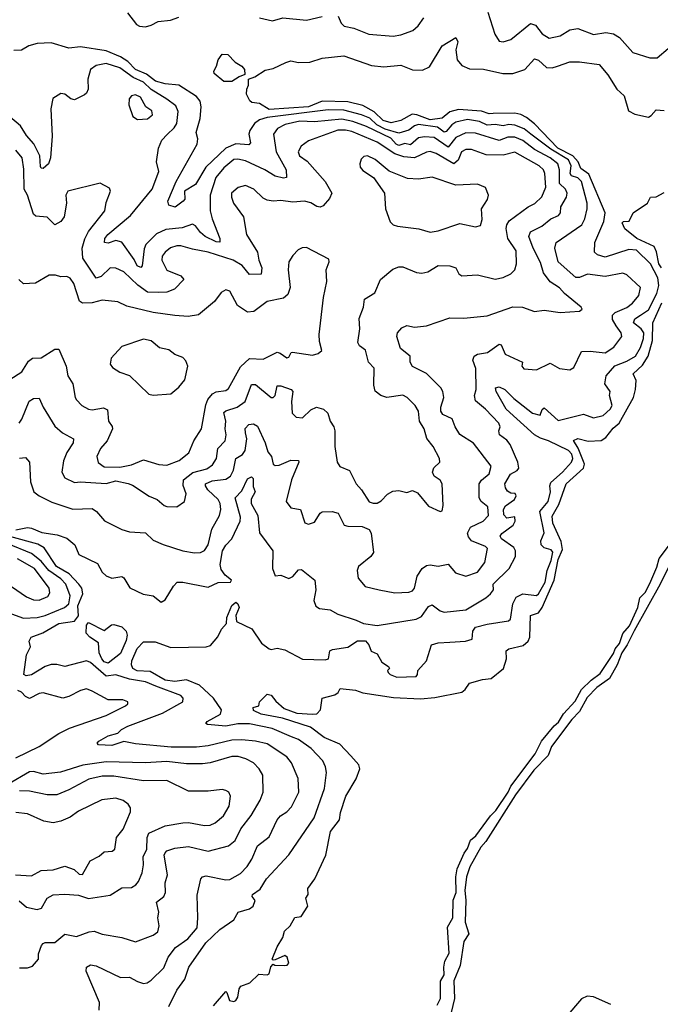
# Model space of a CAD drawing. Extents: x 1552294 to 1694791, y 811929 to 917222.
# Tile 167 of 256: x 1598235 to 1601495, y 862925 to 867939. Entities that reach past the tile are written whole.
import ezdxf

# ---------------------------------------------------------------- set-up
doc = ezdxf.new("R2010")
doc.units = 0

msp = doc.modelspace()

# ---------------------------------------------------------------- linework, layer by layer
at = {"layer": '0CON10XD'}
for points in [[(1598783.8, 867973.8), (1598830, 867915), (1598845.8, 867905.8), (1598875, 867902), (1598905, 867910), (1598940, 867930), (1599003.6, 867936.4), (1599045, 867952.2)], [(1599455, 867948.1), (1599522.7, 867932.7), (1599575, 867948.2), (1599695, 867935.5), (1599774.6, 867955.4)], [(1599856.5, 867956.5), (1599870.7, 867920.7), (1599886.7, 867905), (1599935.3, 867895.3), (1600012.5, 867865), (1600135.4, 867854.6), (1600175, 867861.5), (1600236.7, 867883.3), (1600263.3, 867906.7), (1600291.6, 867948.4)], [(1600617.1, 867977.1), (1600652.5, 867865), (1600675, 867829.2), (1600695, 867825.7), (1600735, 867837.1), (1600835, 867918.7), (1600860.5, 867910.5), (1600895, 867867.5), (1600930, 867845), (1600985, 867856.5), (1601035, 867886.2), (1601075, 867894.6), (1601155, 867862.5), (1601217.4, 867872.6), (1601257.3, 867867.3), (1601287.6, 867847.6), (1601355, 867771.4), (1601442.5, 867745), (1601478.8, 867745), (1601535, 867791.9)], [(1600645, 867460.3), (1600625, 867458.6), (1600585, 867472.2), (1600468.2, 867481.8), (1600425, 867468.9), (1600385, 867436.8), (1600325, 867429.4), (1600255.8, 867454.2), (1600233.2, 867456.8), (1600175, 867426.2), (1600125, 867413.4), (1600085, 867425.8), (1600040.1, 867470.1), (1599981.9, 867501.9), (1599905, 867521.1), (1599775, 867523.9), (1599705, 867494.5), (1599505, 867481.4), (1599455, 867511.9), (1599417.2, 867517.2), (1599405.7, 867525), (1599389.5, 867559.5), (1599391.1, 867585), (1599400, 867605), (1599400, 867635), (1599432.1, 867647.9), (1599485, 867682.5), (1599525, 867690), (1599589.5, 867720.5), (1599615, 867730), (1599655, 867721.4), (1599712.4, 867722.4), (1599775, 867742.1), (1599885, 867755.3), (1600025, 867705.7), (1600088.8, 867698.8), (1600175, 867706.4), (1600235, 867683.5), (1600285, 867682.2), (1600320.9, 867699.1), (1600385, 867805.6), (1600455, 867848.8), (1600465.6, 867825.6), (1600455.6, 867784.4), (1600461.1, 867735), (1600485.9, 867705.9), (1600525, 867688.2), (1600595, 867687.3), (1600694.5, 867665.5), (1600745, 867664.7), (1600805.5, 867685), (1600855, 867740), (1600875, 867733.3), (1600915.8, 867695.8), (1600945, 867693.2), (1600971.9, 867701.9), (1601035, 867724.6), (1601085, 867723.9), (1601185, 867710), (1601227.9, 867657.9), (1601275, 867585.5), (1601310.7, 867550.7), (1601332.9, 867475), (1601365, 867458.1), (1601435, 867443.1), (1601449.7, 867450.3), (1601475, 867479.2), (1601515, 867475.7)], [(1598215, 865340.8), (1598275, 865353.3), (1598295, 865350), (1598348.3, 865328.3), (1598426, 865316), (1598475, 865299), (1598515.3, 865265.3), (1598536.4, 865215), (1598630.6, 865170.6), (1598655.4, 865125), (1598675, 865106.4), (1598705, 865095.5), (1598755, 865104.4), (1598765, 865097.5), (1598795.4, 865045.4), (1598864, 865014), (1598915, 865005.5), (1598955, 864973.5), (1598975, 864984.5), (1599017.9, 865055), (1599037.1, 865075), (1599065, 865075.5), (1599195, 865049.1), (1599245, 865073.1), (1599307.5, 865075), (1599313.8, 865085), (1599281.1, 865111.1), (1599260, 865140), (1599256.3, 865165), (1599268.2, 865235), (1599285, 865263.8), (1599315.3, 865294.7), (1599357.5, 865385), (1599358.2, 865405), (1599332.7, 865505), (1599365, 865539.6), (1599395, 865600.9), (1599415, 865611.8), (1599422.9, 865602.9), (1599422.7, 865562.7), (1599433.3, 865535), (1599412.5, 865497.5), (1599413.5, 865475), (1599446.7, 865415), (1599455, 865325.7), (1599523.3, 865235), (1599522.7, 865145), (1599535, 865106.7), (1599565, 865110), (1599605, 865093.8), (1599625, 865104.2), (1599655, 865138), (1599669.7, 865139.7), (1599737.5, 865085), (1599743.1, 865035), (1599731.5, 864981.5), (1599742.7, 864952.7), (1599760.9, 864940.9), (1599815, 864934.5), (1599855, 864911.4), (1599948.3, 864881.7), (1599985, 864864.3), (1600055, 864854.6), (1600253.3, 864886.7), (1600280.2, 864899.8), (1600315, 864950.6), (1600335, 864959.4), (1600375, 864928.8), (1600395, 864922.5), (1600505, 864934.6), (1600608.1, 864995), (1600631.4, 865015), (1600646, 865035), (1600644.3, 865065), (1600725.6, 865144.4), (1600757.7, 865205), (1600759.1, 865235), (1600750.7, 865250.7), (1600687.3, 865295), (1600680.7, 865309.3), (1600688.2, 865321.8), (1600745.8, 865365), (1600757.5, 865385), (1600755, 865407.1), (1600715, 865400.5), (1600698.4, 865418.4), (1600698.2, 865445), (1600707, 865463), (1600754.2, 865495), (1600761.9, 865515), (1600756.9, 865526.9), (1600735, 865528.2), (1600718.1, 865538.1), (1600706.8, 865555), (1600703.8, 865575), (1600732.5, 865625), (1600766.3, 865643.7), (1600775.2, 865655), (1600770.5, 865685), (1600731.5, 865775), (1600715, 865797.3), (1600677.9, 865825), (1600673.8, 865845), (1600680, 865865), (1600673.8, 865885), (1600606.4, 865956.4), (1600555, 865998.6), (1600550.6, 866025), (1600558.2, 866055), (1600557.3, 866162.7), (1600541.4, 866205), (1600548.6, 866225), (1600564.7, 866235.3), (1600615.8, 866244.2), (1600675.8, 866285.8), (1600685, 866283.8), (1600705.5, 866235), (1600793.8, 866195), (1600790, 866175), (1600801.3, 866161.3), (1600865, 866156.7), (1600935, 866190), (1600982.3, 866162.3), (1601035, 866156.1), (1601055, 866168.1), (1601095, 866248.9), (1601138.6, 866251.4), (1601215, 866242.7), (1601259.5, 866270.5), (1601300, 866325), (1601295.9, 866345), (1601270.7, 866379.3), (1601252.2, 866412.2), (1601252.9, 866435), (1601265, 866447.4), (1601325, 866472.7), (1601354.1, 866495), (1601385.9, 866535), (1601394.7, 866575), (1601325, 866640), (1601305, 866647.3), (1601215, 866631.2), (1601125, 866643.3), (1601085, 866626.7), (1601065, 866626.2), (1600976.1, 866705), (1600959.3, 866775), (1600965, 866804.2), (1601096, 866895), (1601111.2, 866925), (1601124, 866975), (1601123.2, 867005), (1601094.8, 867115), (1601075, 867133.7), (1601043.9, 867143.9), (1601036.6, 867155), (1601041.4, 867195), (1601027.9, 867225), (1600938.9, 867278.9), (1600836.2, 867356.2), (1600802.8, 867382.8), (1600755, 867401.5), (1600725, 867404.2), (1600695, 867398.3), (1600655, 867405.8), (1600615, 867401), (1600575, 867419.7), (1600515, 867430.2), (1600455, 867416.8), (1600435, 867403.5), (1600405, 867369), (1600395, 867366.4), (1600362, 867392), (1600265, 867404.2), (1600245, 867397.9), (1600215, 867375.7), (1600165, 867360.3), (1600095, 867381.1), (1600053.4, 867403.4), (1600017.4, 867437.4), (1599975, 867454.9), (1599885, 867478), (1599805, 867479.1), (1599495, 867440), (1599455, 867428.1), (1599429.6, 867410.4), (1599406.2, 867375), (1599401.9, 867355), (1599409.1, 867310.9), (1599401.2, 867301.2), (1599335, 867306.3), (1599285, 867284.8), (1599182.4, 867187.6), (1599130.1, 867099.9), (1599074.4, 867065), (1599075.6, 867025), (1599067.5, 867015), (1599026.5, 866983.5), (1598993.8, 866995), (1598990, 867015), (1599031.9, 867115), (1599138.6, 867305), (1599142.6, 867332.6), (1599133.9, 867363.9), (1599153.2, 867435), (1599158.2, 867495), (1599153.9, 867523.9), (1599135, 867547.3), (1599045, 867605.2), (1598975, 867611.9), (1598926, 867626), (1598881.3, 867661.3), (1598825, 867684.6), (1598785, 867726.6), (1598749, 867749), (1598675, 867780.4), (1598545, 867800), (1598485, 867793.1), (1598395, 867821.2), (1598325, 867816.6), (1598282, 867805), (1598245, 867784.3), (1598205, 867782.5)], [(1599315, 867623.8), (1599275, 867623.8), (1599224.4, 867664.4), (1599222.7, 867677.3), (1599237.7, 867702.3), (1599245.7, 867735), (1599265, 867763.8), (1599295, 867761.2), (1599332, 867722), (1599365, 867702.3), (1599380, 867685), (1599380.6, 867659.4), (1599351.6, 867648.4), (1599315, 867623.8)], [(1598235, 865706.7), (1598265, 865710), (1598285.5, 865685.5), (1598291.1, 865585), (1598306.8, 865535), (1598333.7, 865513.7), (1598398.3, 865481.7), (1598505, 865446.1), (1598605, 865450.6), (1598625.4, 865435.4), (1598666.4, 865386.4), (1598755, 865342.9), (1598795, 865331.6), (1598875, 865325.4), (1598915, 865289.2), (1598965, 865265.8), (1599065, 865234.8), (1599125, 865224), (1599156.2, 865225), (1599175, 865235.6), (1599195, 865264.4), (1599212.9, 865345), (1599251.8, 865415), (1599258.8, 865445), (1599255.8, 865475), (1599246.2, 865495), (1599193, 865545), (1599180.3, 865565), (1599181.5, 865575), (1599215, 865591.1), (1599285, 865600), (1599307.7, 865615), (1599323.6, 865645), (1599334.8, 865705), (1599369.6, 865725), (1599383.6, 865745), (1599391.2, 865805), (1599384.6, 865835.4), (1599383.3, 865856.7), (1599402, 865878), (1599425, 865881.6), (1599445, 865869.6), (1599485.3, 865785), (1599498.2, 865738.2), (1599517.3, 865715), (1599525.5, 865675.5), (1599535, 865668.1), (1599555, 865670.8), (1599615, 865695.8), (1599654, 865695), (1599656.7, 865685), (1599618.5, 865595), (1599590.8, 865485), (1599615, 865454), (1599664.2, 865444.2), (1599686.6, 865376.6), (1599705, 865370), (1599735, 865380.5), (1599763.9, 865426.1), (1599775, 865433.5), (1599825.3, 865435.3), (1599855.7, 865425.7), (1599885.8, 865365.8), (1599905, 865360.3), (1599978.7, 865358.7), (1600013.6, 865343.6), (1600024.5, 865325), (1600035.7, 865225), (1600022.5, 865205), (1599959.2, 865155), (1599953.1, 865135), (1599957.1, 865095), (1599992.7, 865052.7), (1600065, 865036), (1600145, 865020.8), (1600215.3, 865024.7), (1600235, 865031.1), (1600244.4, 865045), (1600258.9, 865105), (1600284.2, 865145), (1600305, 865159.1), (1600325, 865162.2), (1600365, 865156.2), (1600415, 865166.9), (1600453, 865123), (1600505, 865105.8), (1600564.4, 865125), (1600603.1, 865175), (1600615.8, 865245.8), (1600606.1, 865256.1), (1600534.4, 865284.4), (1600518.7, 865305), (1600514.8, 865325), (1600529.2, 865355), (1600594.6, 865385), (1600620.8, 865415), (1600617.6, 865457.6), (1600583.9, 865485), (1600574, 865504), (1600574.2, 865575), (1600585.2, 865594.8), (1600625, 865626.5), (1600635.5, 865665), (1600545, 865782.9), (1600475, 865826.9), (1600450.9, 865865), (1600435.8, 865905.8), (1600389.2, 865929.2), (1600378, 865945), (1600377.9, 865965), (1600394.1, 866015), (1600389.2, 866045), (1600378.4, 866065), (1600305, 866137.4), (1600233.6, 866173.6), (1600222.5, 866195), (1600221.9, 866225), (1600174.1, 866265), (1600153.9, 866326.1), (1600158.5, 866345), (1600179.8, 866370.2), (1600205, 866381.5), (1600245, 866373.1), (1600305, 866379.2), (1600425, 866420.3), (1600495, 866418.5), (1600615, 866430.5), (1600745, 866476.6), (1600793.3, 866475), (1600855, 866452.5), (1600905, 866459.5), (1600985, 866447.3), (1601085, 866453.8), (1601097.5, 866465), (1601092.5, 866475), (1601008.6, 866545), (1600983.1, 866573.1), (1600935, 866604.5), (1600900.3, 866650.3), (1600885, 866702.2), (1600847.6, 866775), (1600826.7, 866835), (1600835, 866859.1), (1600893.1, 866886.9), (1600937.8, 866925), (1600977.5, 866942.5), (1600987.7, 866955), (1600989.1, 866985), (1601018.2, 867035), (1601020.9, 867055), (1601012.3, 867075), (1600982.8, 867105), (1600982.4, 867175), (1600973.1, 867205), (1600935.3, 867235), (1600855, 867278.2), (1600795, 867324.2), (1600755, 867340.5), (1600719.4, 867340.6), (1600675, 867324.4), (1600555, 867360.3), (1600505, 867363.4), (1600455, 867339.6), (1600415, 867289.8), (1600345, 867338.3), (1600295, 867342.3), (1600265, 867336.7), (1600225, 867301.2), (1600195, 867308.1), (1600165, 867297.6), (1600150.9, 867305), (1600124.8, 867335), (1599999.4, 867395), (1599930.6, 867420.6), (1599875, 867432.5), (1599735, 867419), (1599661.5, 867421.5), (1599586.7, 867405), (1599547.9, 867385), (1599527.3, 867355), (1599541, 867265), (1599590.8, 867175), (1599593.8, 867135), (1599578.2, 867131.8), (1599535, 867142.3), (1599482.9, 867175), (1599385, 867219.5), (1599345, 867228.4), (1599325, 867226.3), (1599274.7, 867185), (1599233.3, 867135), (1599205.2, 867045), (1599205, 866966), (1599214.8, 866924.8), (1599253.6, 866825), (1599254.1, 866805.9), (1599235, 866807.7), (1599179.1, 866835), (1599155.3, 866855), (1599129.7, 866889.7), (1599115, 866897.8), (1599061.5, 866878.5), (1598979.3, 866870.7), (1598932.2, 866847.8), (1598876.8, 866793.2), (1598868.6, 866771.4), (1598858.9, 866685), (1598852.6, 866677.4), (1598832.6, 866685), (1598818.5, 866718.5), (1598755, 866805.4), (1598725, 866813.6), (1598685, 866800.5), (1598667.5, 866805), (1598668.4, 866825), (1598683.5, 866845), (1598798.5, 866941.5), (1598909.4, 867075), (1598942.7, 867165), (1598932.3, 867215), (1598941.5, 867285), (1598959.1, 867325), (1598985.2, 867354.8), (1599021.8, 867388.2), (1599035, 867410.8), (1599041.2, 867471.2), (1599029.5, 867499.5), (1598984.5, 867534.5), (1598905, 867583.1), (1598865, 867621.4), (1598813.5, 867643.5), (1598745, 867693.5), (1598675, 867716.4), (1598623.8, 867706.2), (1598596.4, 867685), (1598582.5, 867635), (1598584.4, 867585), (1598576, 867565), (1598565, 867556), (1598515, 867530.8), (1598495, 867535.8), (1598465, 867559.2), (1598445, 867562.5), (1598403.4, 867536.6), (1598393.5, 867485), (1598401.3, 867345), (1598391.7, 867235), (1598382.8, 867205), (1598355, 867180.4), (1598345, 867183.3), (1598341.5, 867191.5), (1598338.2, 867245), (1598306.5, 867306.5), (1598269.6, 867349.6), (1598239, 867399), (1598185, 867444.5)], [(1598835, 867430), (1598885, 867434.4), (1598911.4, 867455), (1598907.1, 867475), (1598878, 867495), (1598850.8, 867545), (1598825, 867555.5), (1598805, 867550.8), (1598793.1, 867535), (1598791.1, 867505), (1598811.2, 867445), (1598835, 867430)], [(1598993.8, 862915), (1599035, 862997.8), (1599075.9, 863054.1), (1599095.4, 863115), (1599182, 863238), (1599253.8, 863306.2), (1599324.3, 863355), (1599347.1, 863395), (1599405, 863411.3), (1599423.6, 863425), (1599434.3, 863454.3), (1599418.8, 863475), (1599420, 863485), (1599459, 863511), (1599492.1, 863565), (1599604.3, 863685.7), (1599734.7, 863875), (1599785.8, 864025), (1599796.5, 864105), (1599792, 864135), (1599777.9, 864165), (1599718.6, 864228.6), (1599655, 864273.4), (1599618.1, 864288.1), (1599520.1, 864330.1), (1599405, 864353.3), (1599345, 864353.4), (1599285, 864341), (1599190.5, 864350.5), (1599183.3, 864355), (1599190, 864365), (1599256.7, 864403.3), (1599262.9, 864425), (1599222.1, 864485), (1599150.6, 864550.6), (1599085, 864577), (1599025, 864568.6), (1598976.2, 864575), (1598899.1, 864619.1), (1598833.5, 864623.5), (1598811.6, 864635), (1598804.6, 864654.6), (1598805.8, 864675), (1598833.7, 864736.3), (1598865, 864771.5), (1598925, 864771.1), (1599005, 864741.3), (1599185, 864744.8), (1599207.2, 864752.8), (1599242.9, 864797.1), (1599262.5, 864835), (1599288.6, 864865), (1599290.2, 864895), (1599315, 864956.7), (1599335, 864973.1), (1599345.3, 864965.3), (1599352.2, 864945), (1599334.6, 864905.4), (1599338, 864875), (1599416.7, 864836.7), (1599465.5, 864765), (1599505, 864735.6), (1599515, 864732.2), (1599545, 864738.5), (1599585, 864729.4), (1599675, 864683.1), (1599790.5, 864679.5), (1599806.7, 864685), (1599814, 864725), (1599827.3, 864732.7), (1599905.4, 864744.6), (1599953.9, 864776.1), (1599995.5, 864775.5), (1600012.5, 864755), (1600023.6, 864723.6), (1600055, 864710), (1600077.8, 864667.8), (1600112.5, 864645), (1600116.7, 864635), (1600107.5, 864625), (1600110, 864615), (1600120, 864605), (1600155, 864591.9), (1600252.5, 864595), (1600260, 864605), (1600261.2, 864625), (1600305.6, 864675), (1600331.4, 864755), (1600364.1, 864765.9), (1600425, 864769.5), (1600504.8, 864775.2), (1600537.5, 864785), (1600540.8, 864825), (1600554.2, 864845), (1600615, 864861), (1600722.5, 864877.5), (1600733.1, 864886.9), (1600744.3, 864965), (1600762.3, 864997.7), (1600795, 865014.8), (1600865, 865006.8), (1600875.6, 865015), (1600909.2, 865075), (1600918.8, 865135), (1600939.5, 865185), (1600947.9, 865227.9), (1600939.8, 865239.8), (1600905, 865250.2), (1600888.9, 865265), (1600887.5, 865285), (1600904.2, 865325.8), (1600883.1, 865435), (1600925.2, 865485), (1600936.7, 865535), (1600932.4, 865565), (1600937.6, 865582.4), (1600997.6, 865635), (1601043.2, 865685), (1601050.6, 865705), (1601045, 865727.1), (1601028.8, 865745), (1600926.6, 865795), (1600885, 865808.6), (1600855.4, 865825.4), (1600711, 865955), (1600659.7, 866045), (1600657.3, 866065), (1600675, 866068.8), (1600704.7, 866055), (1600750.2, 866010.2), (1600845, 865935.2), (1600884.4, 865925.6), (1600895, 865954), (1600905, 865962.9), (1600975, 865898.4), (1601105, 865930.4), (1601155, 865911.8), (1601205, 865923.8), (1601240.5, 865955), (1601250, 865975), (1601237.1, 866025), (1601240.8, 866045), (1601212.6, 866085), (1601220, 866125), (1601264.5, 866175.5), (1601325, 866199.3), (1601369.5, 866225), (1601395, 866270), (1601409.8, 866315), (1601410.9, 866345), (1601398.1, 866365), (1601359.2, 866395), (1601366.2, 866415), (1601395, 866434.3), (1601435, 866461.3), (1601477, 866545), (1601488, 866585), (1601483.3, 866625), (1601444.7, 866695), (1601375, 866765.3), (1601335, 866768.6), (1601215, 866730), (1601175, 866742.2), (1601160.8, 866755), (1601161.9, 866805), (1601208.1, 866911.9), (1601214.8, 866955), (1601132.3, 867152.3), (1601091.3, 867181.3), (1601078.2, 867215), (1601050.2, 867245), (1600974.7, 867285), (1600855, 867409.1), (1600815, 867440.3), (1600785, 867455.8), (1600755, 867462.6), (1600645, 867460.3)], [(1598284.4, 865995.6), (1598305, 866010.7), (1598335, 866011.4), (1598354.6, 865965), (1598415, 865868.9), (1598452.9, 865835), (1598508.6, 865805), (1598506.8, 865785), (1598475.3, 865735), (1598458, 865692), (1598449.1, 865635), (1598465.9, 865605.9), (1598515, 865582.3), (1598545, 865586.1), (1598675, 865577), (1598725, 865590.4), (1598787.2, 865577.2), (1598809.2, 865569.2), (1598895, 865512.7), (1598935.8, 865495), (1598970, 865465), (1598985, 865459.5), (1599035, 865458.1), (1599074.2, 865485), (1599082.5, 865525), (1599067, 865567), (1599069.4, 865595), (1599117.3, 865632.7), (1599187.4, 865652.6), (1599217.1, 865672.9), (1599237.6, 865705), (1599243.3, 865755), (1599281.2, 865795), (1599285.7, 865825.7), (1599280.8, 865855), (1599284, 865895), (1599275, 865938.6), (1599285, 865947.6), (1599342.7, 865965), (1599382.8, 865995), (1599415, 866081.8), (1599435, 866081.1), (1599515, 866015.5), (1599525, 866015.5), (1599536.2, 866025), (1599545, 866074.2), (1599565, 866073.9), (1599616.6, 866056.6), (1599625, 866045.8), (1599619.2, 865995), (1599622.2, 865935), (1599642, 865915), (1599675, 865911.5), (1599717.4, 865952.6), (1599745, 865965.5), (1599780.8, 865955), (1599803.3, 865935), (1599814.5, 865894.5), (1599834.2, 865865), (1599838.9, 865845), (1599839.1, 865765), (1599850.8, 865685), (1599865, 865663.8), (1599913.9, 865643.9), (1599948.1, 865575), (1599975.6, 865545), (1600014.6, 865484.6), (1600035, 865476.7), (1600055, 865477.8), (1600075, 865489.5), (1600106.7, 865523.3), (1600135, 865538), (1600165, 865541.1), (1600205, 865532), (1600235, 865541.3), (1600260.3, 865530.3), (1600315, 865461.6), (1600375, 865434.4), (1600385, 865438), (1600391.1, 865465), (1600385.9, 865575.9), (1600375, 865594.3), (1600344, 865615), (1600335.7, 865635), (1600343.7, 865656.3), (1600374, 865685), (1600372.5, 865705), (1600339.2, 865765), (1600306.7, 865806.7), (1600292.9, 865855), (1600269.5, 865895), (1600265.7, 865945.7), (1600247.9, 865975), (1600207.1, 866015), (1600185, 866026.3), (1600104.3, 866014.3), (1600074, 866025), (1600045, 866048), (1600037.9, 866077.9), (1600040, 866165), (1600010.6, 866195), (1599995, 866256), (1599965, 866278), (1599955.6, 866295), (1599966.7, 866365), (1599963.1, 866416.9), (1599984.5, 866475), (1599989.4, 866515), (1600042.1, 866547.9), (1600071.8, 866615), (1600135, 866667.6), (1600165, 866680.6), (1600185, 866680), (1600255, 866650.7), (1600281.6, 866648.4), (1600312.9, 866655), (1600365, 866686.7), (1600425, 866686), (1600454.4, 866674.4), (1600470.8, 866645), (1600485, 866634.4), (1600565, 866639.6), (1600655, 866617.1), (1600695, 866626.2), (1600734.6, 866645.4), (1600755.3, 866664.7), (1600763.8, 866695), (1600762.1, 866762.1), (1600718.8, 866825), (1600710.8, 866875), (1600713.8, 866895), (1600727.1, 866915), (1600823.5, 866985), (1600857.3, 867002.7), (1600893.2, 867036.8), (1600913.4, 867086.6), (1600908.1, 867155), (1600900.7, 867175), (1600879.4, 867195), (1600755, 867263.6), (1600695, 867249.7), (1600609.8, 867249.8), (1600535, 867277.7), (1600505, 867278), (1600484.1, 867265), (1600466.5, 867223.5), (1600445, 867205.2), (1600355, 867256.7), (1600325, 867266.7), (1600305, 867264.7), (1600245, 867236), (1600190.7, 867240.7), (1600145, 867256.1), (1600055.1, 867315.1), (1599925, 867368.9), (1599893.2, 867376.8), (1599855, 867375.9), (1599705, 867321.8), (1599668.2, 867295), (1599652.7, 867265), (1599659.1, 867245), (1599697.6, 867217.6), (1599790, 867115), (1599823.9, 867055), (1599811.5, 867028.5), (1599779.2, 866990.8), (1599765, 866983.5), (1599746.9, 866986.9), (1599716.9, 867006.9), (1599685, 867014.5), (1599625, 867009.6), (1599565, 867017.5), (1599525, 867014.4), (1599495, 867020), (1599475, 867030), (1599427.1, 867075), (1599385, 867094.5), (1599347.5, 867085), (1599313.5, 867055), (1599312.5, 867035), (1599323.3, 867005), (1599374.4, 866935), (1599390, 866845), (1599445.2, 866755.2), (1599451.6, 866715), (1599468.1, 866675), (1599465, 866643.1), (1599405, 866640.5), (1599367.5, 866687.5), (1599321.2, 866715), (1599195, 866755.6), (1599115, 866769.8), (1599055, 866787.9), (1599035, 866787.5), (1599003.2, 866776.8), (1598975, 866755.5), (1598960, 866735), (1598959.1, 866715), (1598985, 866663.1), (1599055, 866635.3), (1599070.9, 866615), (1599023.9, 866566.1), (1598985, 866552), (1598939.6, 866549.6), (1598885, 866551.5), (1598836.6, 866586.6), (1598765, 866654.7), (1598725, 866673.3), (1598695, 866674.6), (1598649.6, 866630.4), (1598625, 866622.5), (1598557.3, 866725), (1598553.5, 866775), (1598566.5, 866823.5), (1598585, 866859.6), (1598667.8, 866965), (1598675, 867007.5), (1598697.5, 867065), (1598691.7, 867081.7), (1598645, 867106.2), (1598480, 867065), (1598470, 867045), (1598473.9, 867005), (1598461.8, 866935), (1598445, 866911.1), (1598415, 866894.2), (1598375, 866932.5), (1598317.9, 866937.9), (1598305, 866948), (1598275.2, 867045), (1598258.3, 867075), (1598257, 867177), (1598247.6, 867235), (1598215, 867274.1)], [(1600325, 866857.5), (1600365, 866863.8), (1600475, 866900.6), (1600555, 866883.3), (1600579.8, 866890.2), (1600588.9, 866921.1), (1600585.5, 866975), (1600616.4, 867023.6), (1600621.4, 867045), (1600605.8, 867085), (1600565, 867100.5), (1600455, 867095.4), (1600335, 867136.7), (1600265, 867126.2), (1600209.1, 867130.9), (1600115, 867167.5), (1600045, 867226.2), (1600005, 867245.4), (1599987.4, 867242.6), (1599972.3, 867227.7), (1599965.5, 867205), (1599968.6, 867188.6), (1599981.2, 867171.2), (1600035.3, 867135.3), (1600091.1, 867055), (1600096.1, 866976.1), (1600120.2, 866910.2), (1600136.2, 866895), (1600157.8, 866887.8), (1600266.2, 866873.8), (1600325, 866857.5)], [(1601501.2, 866675), (1601487.7, 866695), (1601476, 866756), (1601464.2, 866784.2), (1601375.6, 866825), (1601315, 866874.4), (1601301.5, 866905), (1601308.5, 866911.5), (1601336.4, 866913.6), (1601357.3, 866955), (1601430.8, 867005), (1601445.2, 867034.8), (1601475, 867036.8), (1601515, 867059.4)], [(1598185, 866106.2), (1598245.8, 866145), (1598280.6, 866199.4), (1598300, 866215), (1598345, 866217.3), (1598415, 866261.5), (1598435, 866260.8), (1598471.2, 866175), (1598480.5, 866125), (1598506.4, 866085), (1598517.8, 866015), (1598525, 866002.5), (1598550.8, 865975), (1598585, 865955.6), (1598605, 865952.5), (1598662, 865962), (1598682.1, 865952.1), (1598687.3, 865895), (1598706.7, 865866.7), (1598707.7, 865855), (1598681.2, 865795), (1598646.5, 865755), (1598627.1, 865715), (1598634.2, 865684.2), (1598665, 865662.8), (1598745, 865659.8), (1598805, 865672.6), (1598865, 865697.7), (1598943.1, 865673.1), (1598985, 865670.4), (1599046.9, 865695), (1599095.9, 865734.1), (1599121.2, 865795), (1599160.8, 865855), (1599183, 865977), (1599193.1, 866005), (1599216.2, 866033.8), (1599235, 866043.5), (1599285, 866050.9), (1599298.5, 866061.5), (1599359.4, 866170.6), (1599405, 866212.9), (1599475, 866210.4), (1599545, 866245.6), (1599561.5, 866241.5), (1599595, 866216.7), (1599605, 866220), (1599616.4, 866243.6), (1599624.3, 866245.7), (1599725, 866230.6), (1599755, 866239.6), (1599772.3, 866255), (1599760.6, 866300.6), (1599759.4, 866335), (1599781.6, 866525), (1599798.2, 866605), (1599795.6, 866665), (1599810, 866705), (1599809.3, 866719.3), (1599695, 866778.1), (1599673.2, 866776.8), (1599652.6, 866767.4), (1599625, 866738), (1599605.7, 866705), (1599601.9, 866665), (1599611.5, 866575), (1599600, 866540), (1599578.5, 866521.5), (1599495, 866503.6), (1599426.5, 866453.5), (1599395, 866449.6), (1599343.9, 866483.9), (1599305, 866556.7), (1599285, 866563.3), (1599260.3, 866549.7), (1599226.3, 866503.7), (1599145, 866435.7), (1599092.5, 866427.5), (1599025, 866431.8), (1598915, 866448.2), (1598780.2, 866480.2), (1598735, 866502.5), (1598655, 866510), (1598605, 866496.8), (1598555, 866495.3), (1598540, 866505), (1598510.5, 866595), (1598491.9, 866621.9), (1598475, 866630.9), (1598445, 866628.6), (1598417.3, 866637.3), (1598385, 866638.5), (1598315, 866597.9), (1598254, 866594), (1598230.4, 866615)], [(1599221.7, 862918.3), (1599285, 862990), (1599290, 862985), (1599303.3, 862945), (1599325, 862939.2), (1599335, 862944.4), (1599345, 862962), (1599352.9, 863005), (1599361.5, 863018.5), (1599407.1, 863035), (1599451.5, 863078.5), (1599495, 863076.2), (1599505, 863081.2), (1599513.3, 863116.7), (1599525, 863130), (1599533.9, 863123.9), (1599582.7, 863122.7), (1599596, 863125), (1599604.2, 863135), (1599595.9, 863165.9), (1599585, 863173.3), (1599535, 863152.5), (1599525, 863150), (1599520, 863155), (1599545, 863217.5), (1599574, 863265), (1599582.7, 863297.3), (1599612, 863325), (1599635, 863367.5), (1599668.3, 863371.7), (1599701.9, 863425), (1599691.2, 863465), (1599703.3, 863485), (1599701.2, 863515), (1599738, 863565), (1599792.5, 863685), (1599816.9, 863805), (1599863.1, 863865), (1599867.4, 863902.6), (1599894.4, 863985), (1599947.2, 864072.8), (1599965.6, 864124.4), (1599961.4, 864145), (1599921.1, 864191.1), (1599865, 864250), (1599784.1, 864284.1), (1599715, 864337), (1599573.1, 864383.1), (1599465, 864403.4), (1599425, 864421.5), (1599423, 864437), (1599452.5, 864445), (1599456.2, 864465), (1599495, 864504.2), (1599515, 864500), (1599539.1, 864469.1), (1599582, 864432), (1599645, 864408.3), (1599725, 864402.9), (1599746.7, 864405), (1599765.7, 864424.3), (1599774, 864485), (1599839.5, 864500.5), (1599856.2, 864513.8), (1599867, 864533), (1599945, 864525.3), (1599981.9, 864511.9), (1600137, 864487), (1600275, 864481.1), (1600347.4, 864487.4), (1600485, 864515.5), (1600502.4, 864527.6), (1600525, 864560.8), (1600590.3, 864579.7), (1600635, 864584.6), (1600697.8, 864635), (1600712.7, 864685), (1600711.5, 864725), (1600725.3, 864734.7), (1600797, 864753), (1600823.3, 864775), (1600830.6, 864795), (1600834.7, 864905), (1600875, 864918.8), (1600894.6, 864945), (1600956, 865085), (1600975, 865190.3), (1600998.4, 865241.6), (1600991.6, 865281.6), (1600949.1, 865375), (1600945, 865410), (1600979, 865471), (1601016.4, 865575), (1601105, 865654.8), (1601109.5, 865675), (1601105, 865690), (1601077.4, 865757.4), (1601053.5, 865796.5), (1601075, 865806.1), (1601127.5, 865792.5), (1601195, 865796.7), (1601218.6, 865811.4), (1601255, 865858.1), (1601286.1, 865883.9), (1601358.8, 866015), (1601368.9, 866055), (1601371.8, 866101.8), (1601357.6, 866135), (1601405, 866180.4), (1601433.5, 866225), (1601456.1, 866305), (1601457.7, 866395), (1601503.7, 866496.3)], [(1598915, 866027.1), (1599005, 866033.3), (1599045, 866067.5), (1599075.7, 866105), (1599091.1, 866175), (1599080.9, 866200.9), (1599065, 866218.6), (1599025, 866234.4), (1598995, 866257.7), (1598947.6, 866267.6), (1598905, 866302.9), (1598865, 866311.5), (1598755, 866274.4), (1598701.4, 866215), (1598695.7, 866185), (1598707.4, 866167.4), (1598744.6, 866144.6), (1598795, 866127.5), (1598892.4, 866032.4), (1598915, 866027.1)], [(1598232.1, 865885), (1598246.1, 865903.9), (1598284.4, 865995.6)], [(1598327.6, 865267.6), (1598185, 865307)], [(1598193, 864913), (1598255, 864892), (1598325, 864895.6), (1598365, 864904.5), (1598463.8, 864945), (1598485, 864964.6), (1598493, 865005), (1598469.7, 865065), (1598445, 865091.7), (1598384.3, 865134.3), (1598345, 865181.1), (1598295, 865221), (1598171.7, 865271.7)], [(1598639.2, 862895), (1598641.8, 862935), (1598573.6, 863095), (1598576, 863115), (1598595, 863125.8), (1598625, 863122), (1598748.3, 863061.7), (1598795, 863063.6), (1598835, 863041.1), (1598865, 863031.9), (1598884, 863035), (1598905, 863048.9), (1598969, 863111), (1598990.3, 863165), (1599028.2, 863215), (1599091.5, 863258.5), (1599137.7, 863315), (1599142.7, 863365), (1599138.3, 863481.7), (1599156.5, 863565), (1599165.8, 863575), (1599185, 863578.8), (1599285, 863558.8), (1599305, 863560.8), (1599359.3, 863590.7), (1599393.7, 863626.3), (1599417.3, 863665), (1599445, 863732.2), (1599505, 863777.8), (1599545.5, 863865), (1599561.9, 863885), (1599595.3, 863904.7), (1599619.2, 863930.8), (1599655.4, 864005), (1599653.3, 864075), (1599618.2, 864155), (1599595.5, 864185), (1599495, 864251.1), (1599435, 864265.2), (1599365, 864272), (1599315, 864269.8), (1599195, 864241.7), (1599135, 864234.8), (1599005.9, 864234.1), (1598825, 864251.6), (1598765, 864263.1), (1598705, 864244), (1598636.1, 864246.1), (1598630, 864255), (1598638, 864265), (1598685, 864292.5), (1598734.4, 864305.6), (1598752.9, 864325), (1598785, 864341.8), (1598962.8, 864407.2), (1599065.3, 864464.7), (1599068.1, 864485), (1599055, 864497.7), (1598928.2, 864545), (1598875, 864567.6), (1598795, 864581), (1598725, 864603.4), (1598675, 864596.6), (1598595, 864666), (1598575, 864673.9), (1598465, 864646.2), (1598425, 864655.9), (1598395, 864655.2), (1598364.5, 864645), (1598295, 864603.8), (1598268.5, 864598.5), (1598255.8, 864605), (1598269.4, 864705), (1598291.2, 864745), (1598283.8, 864775), (1598293.3, 864795), (1598353.4, 864816.6), (1598435, 864863.8), (1598515, 864876.9), (1598535, 864903.5), (1598531.8, 864955), (1598557.5, 865015), (1598551, 865045), (1598535.9, 865065), (1598486.9, 865116.9), (1598422.5, 865155), (1598359.4, 865249.4), (1598327.6, 865267.6)], [(1600359.8, 862920.2), (1600376.7, 862955), (1600376.8, 863043.2), (1600396.1, 863075), (1600393.5, 863115), (1600399.6, 863145), (1600420.3, 863185), (1600412.6, 863317.4), (1600439.2, 863365), (1600440.6, 863455), (1600456.1, 863495), (1600455.2, 863575), (1600461.4, 863615), (1600497.1, 863695), (1600515, 863718.5), (1600529.4, 863760.6), (1600556.3, 863783.7), (1600630.5, 863885), (1600657.9, 863912.1), (1600721.1, 864005), (1600734.4, 864035.6), (1600859.1, 864200.9), (1600891, 864265), (1600955, 864342.8), (1600977.8, 864362.2), (1601003, 864405), (1601061.9, 864468.1), (1601095, 864527.8), (1601143.7, 864576.3), (1601189.7, 864610.3), (1601257.8, 864712.2), (1601265.8, 864735), (1601287, 864763), (1601305, 864812.7), (1601338.4, 864851.6), (1601380.2, 864945), (1601391.8, 864995), (1601417.9, 865022.1), (1601442.8, 865067.2), (1601478.2, 865151.8), (1601489.3, 865195), (1601541.6, 865265)], [(1598193.2, 865053.2), (1598269.9, 864999.9), (1598305, 864984.1), (1598335, 864983.1), (1598377.9, 865002.1), (1598389.3, 865020.7), (1598384.7, 865045), (1598310.7, 865145), (1598225, 865192.9)], [(1601548.3, 865175), (1601494.2, 865065), (1601362.3, 864827.7), (1601326.5, 864755), (1601299.6, 864715), (1601276.7, 864653.3), (1601236.9, 864585), (1601172.2, 864537.8), (1601123.2, 864486.8), (1601085, 864416.2), (1601045.8, 864375), (1600942.1, 864237.9), (1600925, 864192.5), (1600851.6, 864118.4), (1600758.8, 863991.2), (1600607, 863755), (1600582.1, 863725), (1600525.9, 863625), (1600509, 863575), (1600500.8, 863505), (1600506.4, 863455), (1600502.9, 863342.9), (1600520.8, 863285), (1600495.2, 863245), (1600477.5, 863122.5), (1600444, 863045), (1600448.9, 862955), (1600412.1, 862805)], [(1598685, 864662.5), (1598665, 864669.6), (1598652.7, 864685), (1598640.2, 864715), (1598636, 864766), (1598592, 864795), (1598573.9, 864815), (1598576, 864855), (1598585, 864870), (1598665, 864828.8), (1598703, 864857), (1598715, 864859.2), (1598755, 864846.9), (1598776.9, 864825), (1598781.9, 864805), (1598777, 864777), (1598748.7, 864711.3), (1598685, 864662.5)], [(1598215, 864180.6), (1598335, 864238), (1598435, 864304.7), (1598488.1, 864331.9), (1598675, 864395.9), (1598774, 864445), (1598786, 864455), (1598786.2, 864465), (1598760, 864475), (1598685, 864475.4), (1598605, 864520.6), (1598575, 864530.9), (1598545, 864523.8), (1598485, 864491.8), (1598455, 864484.7), (1598355, 864511.5), (1598335, 864508.4), (1598285, 864481.8), (1598265, 864491.8), (1598245, 864515.4), (1598226.4, 864523.6)], [(1598235, 863110.8), (1598275, 863110.4), (1598301.1, 863118.9), (1598331.2, 863155), (1598331.7, 863181.7), (1598345.5, 863224.5), (1598355, 863235.8), (1598365, 863240.8), (1598415, 863240), (1598465, 863282.5), (1598525, 863270.5), (1598588.6, 863295), (1598615, 863297.6), (1598655, 863282.7), (1598755, 863265.5), (1598825, 863242.9), (1598915, 863276.9), (1598937.8, 863295), (1598944.5, 863325), (1598938.1, 863365), (1598943.5, 863395), (1598931.2, 863445), (1598969.5, 863475), (1598977.3, 863495), (1598976.2, 863543.8), (1598988.2, 863585), (1598971.2, 863685), (1598975, 863697.5), (1598985, 863706.7), (1599025, 863720.6), (1599095, 863728.9), (1599195, 863704.6), (1599297.7, 863732.3), (1599331.2, 863758.8), (1599361.5, 863818.5), (1599413.6, 863886.4), (1599459.2, 863965), (1599473.9, 864005), (1599472.4, 864092.4), (1599454.4, 864125), (1599425.2, 864155.2), (1599386.1, 864176.1), (1599346.8, 864186.8), (1599315, 864186.5), (1599205, 864154.2), (1599165, 864149.5), (1599085, 864149.5), (1598985, 864162.3), (1598875, 864154.8), (1598675, 864160.5), (1598556.4, 864143.6), (1598442.5, 864107.5), (1598355, 864097.8), (1598305, 864110.7), (1598285, 864108.9), (1598175, 864045.2)], [(1598231.9, 863451.9), (1598269.5, 863419.5), (1598325, 863408.8), (1598347.1, 863415), (1598374.4, 863465), (1598405, 863482.7), (1598465, 863486.9), (1598535, 863480.8), (1598585, 863463.8), (1598695, 863481.8), (1598755, 863518.5), (1598805, 863519.6), (1598826.9, 863533.1), (1598839.9, 863550.1), (1598858, 863595), (1598865.2, 863634.8), (1598864.2, 863675.8), (1598882, 863715), (1598884.6, 863775.4), (1598893.2, 863796.8), (1598975, 863834.7), (1599065, 863850), (1599095, 863851.8), (1599175, 863835.4), (1599205, 863837.9), (1599230.3, 863849.7), (1599272.7, 863885), (1599302.1, 863935), (1599308.2, 863985), (1599299.2, 864005), (1599285, 864014.3), (1599265, 864019.4), (1599195, 864011.2), (1599095, 864010.4), (1598985, 864064.6), (1598865, 864062.7), (1598715, 864087.7), (1598655, 864086.8), (1598587.5, 864072.5), (1598485, 864017.1), (1598425, 863992.7), (1598375, 863991.9), (1598285, 864011), (1598235, 864012.9)], [(1598214.3, 863584.3), (1598295, 863579.6), (1598345, 863607.5), (1598405, 863610), (1598465, 863628.1), (1598512.3, 863612.3), (1598537.3, 863587.3), (1598555, 863586), (1598594.1, 863655.9), (1598639.5, 863680.5), (1598665, 863702.3), (1598705.3, 863704.7), (1598719.6, 863715), (1598727.9, 863775), (1598762.7, 863817.3), (1598799.2, 863905), (1598799.2, 863925), (1598787.5, 863945), (1598762.4, 863962.4), (1598725, 863975.4), (1598654, 863966), (1598535, 863908.8), (1598492.2, 863877.8), (1598445, 863857.1), (1598405, 863848.8), (1598357.8, 863857.8), (1598275.7, 863895.7), (1598215, 863901.2)], [(1601242.9, 862925), (1601155, 862964.1), (1601122.9, 862967.1), (1601095, 862953.1), (1600935, 862767.1)]]:
    msp.add_lwpolyline(points, dxfattribs=at)

doc.saveas('drawing.dxf')
